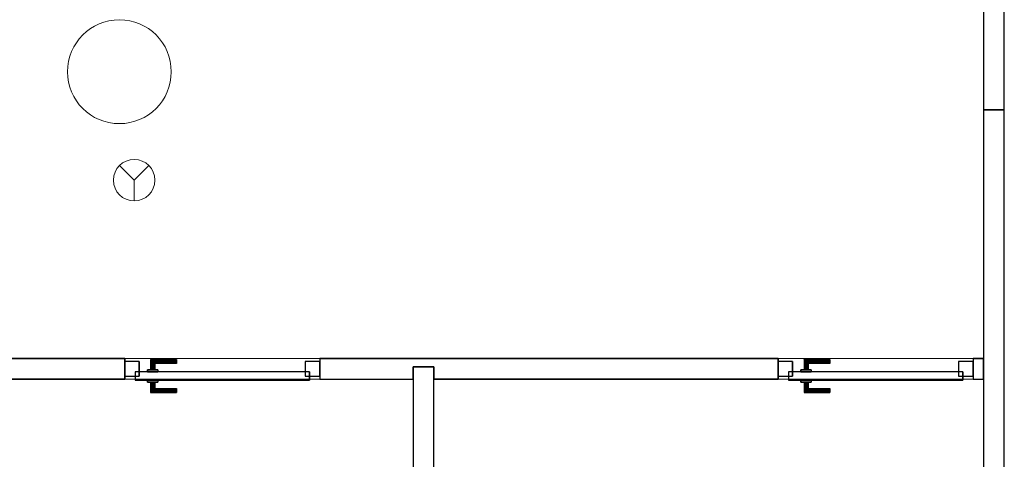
# Model space of a CAD drawing. Header units: metres. Extents: x 397.7 to 427.5, y 12.7 to 28.4.
# Tile 16 of 124: x 410.3 to 415, y 15.9 to 18. Entities that reach past the tile are written whole.
import ezdxf

# ---------------------------------------------------------------- set-up
doc = ezdxf.new("R2010")
doc.units = ezdxf.units.M
doc.layers.add('01_CARPINTERIA', color=5, linetype='Continuous', lineweight=25, true_color=0x0000ff)
for name, color, linetype, lineweight in [('A-COLS-____-MCUT', 7, 'Continuous', 18), ('A-COLS-____-OTLN', 7, 'Continuous', 18), ('A-DETL-GENF-OTLN', 7, 'Continuous', 18), ('A-GENM-____-OTLN', 7, 'Continuous', 18), ('A-WALL-____-MCUT', 7, 'Continuous', 25), ('A-WALL-____-OTLN', 7, 'Continuous', 25)]:
    doc.layers.add(name, color=color, linetype=linetype, lineweight=lineweight)

# ---------------------------------------------------------------- blocks, each defined once
blk = doc.blocks.new('Family - LONDR55-XX_ZZ-ARQ-CAA-M3D-Londres55-152830-05_PCI_P2')
at = {"layer": '01_CARPINTERIA', "color": 161, "true_color": 0xaaaaff}
for p, q in [((0.69, 0.1487), (0.69, 0.15)), ((0.69, 0.15), (0.69, 0.1487)), ((0.815, 0.15), (0.69, 0.15)), ((0.69, 0.145), (0.69, 0.1487)), ((0.69, 0.1487), (0.69, 0.145)), ((0.8137, 0.1487), (0.69, 0.1487)), ((0.8137, 0.1487), (0.69, 0.1487)), ((0.69, 0.14), (0.69, 0.145)), ((0.69, 0.145), (0.69, 0.14)), ((0.81, 0.145), (0.69, 0.145)), ((0.81, 0.145), (0.69, 0.145)), ((0.81, 0.145), (0.805, 0.14)), ((0.805, 0.14), (0.81, 0.145)), ((0.8137, 0.1487), (0.81, 0.145)), ((0.81, 0.145), (0.8137, 0.1487)), ((0.81, 0.1), (0.81, 0.145)), ((0.81, 0.1), (0.81, 0.145)), ((0.815, 0.15), (0.8137, 0.1487)), ((0.8137, 0.1487), (0.815, 0.15)), ((0.8137, 0.1), (0.8137, 0.1487)), ((0.8137, 0.1), (0.8137, 0.1487)), ((0.815, 0.1), (0.815, 0.15)), ((0.69, 0.135), (0.69, 0.14)), ((0.69, 0.14), (0.69, 0.135)), ((0.69, 0.14), (0.805, 0.14)), ((0.805, 0.14), (0.69, 0.14)), ((0.69, 0.135), (0.69, 0.1313)), ((0.69, 0.1313), (0.69, 0.135)), ((0.8, 0.135), (0.69, 0.135)), ((0.8, 0.135), (0.69, 0.135)), ((0.69, 0.1313), (0.69, 0.13)), ((0.69, 0.13), (0.69, 0.1313)), ((0.7963, 0.1313), (0.69, 0.1313)), ((0.7963, 0.1313), (0.69, 0.1313)), ((0.795, 0.13), (0.69, 0.13)), ((0.83, 0.1), (0.78, 0.1)), ((0.78, 0.1), (0.83, 0.1)), ((0.78, 0.09), (0.78, 0.1)), ((0.78, 0.09), (0.78, 0.1)), ((0.795, 0.13), (0.7963, 0.1313)), ((0.7963, 0.1313), (0.795, 0.13)), ((0.795, 0.1), (0.795, 0.13)), ((0.7963, 0.1), (0.795, 0.1)), ((0.795, 0.1), (0.7963, 0.1)), ((0.7963, 0.1313), (0.8, 0.135)), ((0.8, 0.135), (0.7963, 0.1313)), ((0.7963, 0.1), (0.7963, 0.1313)), ((0.7963, 0.1), (0.7963, 0.1313)), ((0.8, 0.1), (0.7963, 0.1)), ((0.7963, 0.1), (0.8, 0.1)), ((0.8, 0.135), (0.805, 0.14)), ((0.805, 0.14), (0.8, 0.135)), ((0.8, 0.1), (0.8, 0.135)), ((0.8, 0.1), (0.8, 0.135)), ((0.805, 0.1), (0.8, 0.1)), ((0.8, 0.1), (0.805, 0.1)), ((0.805, 0.14), (0.805, 0.1)), ((0.805, 0.1), (0.805, 0.14)), ((0.81, 0.1), (0.805, 0.1)), ((0.805, 0.1), (0.81, 0.1)), ((0.81, 0.1), (0.8137, 0.1)), ((0.8137, 0.1), (0.81, 0.1)), ((0.8137, 0.1), (0.815, 0.1)), ((0.815, 0.1), (0.8137, 0.1)), ((0.83, 0.09), (0.83, 0.1)), ((0.83, 0.1), (0.83, 0.09)), ((0.07, 0.07), (0, 0.07)), ((0, 0.07), (0, 0)), ((0.07, 0.07), (0, 0.07)), ((0, 0), (0, 0.07)), ((0.89, 0.09), (0.05, 0.09)), ((0.05, 0.09), (0.05, 0.05)), ((0.89, 0.09), (0.05, 0.09)), ((0.05, 0.05), (0.05, 0.09)), ((0.05, 0.05), (0.89, 0.05)), ((0.05, 0.05), (0.89, 0.05)), ((0.07, 0), (0.07, 0.07)), ((0.07, 0), (0.07, 0.07)), ((0.83, 0.09), (0.78, 0.09)), ((0.78, 0.09), (0.83, 0.09)), ((0.78, 0.05), (0.83, 0.05)), ((0.83, 0.05), (0.78, 0.05)), ((0.78, 0.04), (0.78, 0.05)), ((0.78, 0.04), (0.78, 0.05)), ((0.83, 0.04), (0.83, 0.05)), ((0.83, 0.05), (0.83, 0.04)), ((0.94, 0.07), (0.87, 0.07)), ((0.87, 0.07), (0.87, 0)), ((0.94, 0.07), (0.87, 0.07)), ((0.87, 0), (0.87, 0.07)), ((0.89, 0.05), (0.89, 0.09)), ((0.89, 0.05), (0.89, 0.09)), ((0.94, 0), (0.94, 0.07)), ((0.94, 0), (0.94, 0.07)), ((0, 0), (0.07, 0)), ((0, 0), (0.07, 0)), ((0.69, 0.0087), (0.69, 0.01)), ((0.69, 0.01), (0.69, 0.0087)), ((0.69, 0.01), (0.795, 0.01)), ((0.69, 0.005), (0.69, 0.0087)), ((0.69, 0.0087), (0.69, 0.005)), ((0.69, 0.0087), (0.7963, 0.0087)), ((0.69, 0.0087), (0.7963, 0.0087)), ((0.69, 0), (0.69, 0.005)), ((0.69, 0.005), (0.69, 0)), ((0.69, 0.005), (0.8, 0.005)), ((0.69, 0.005), (0.8, 0.005)), ((0.69, -0.005), (0.69, 0)), ((0.69, 0), (0.69, -0.005)), ((0.805, 0), (0.69, 0)), ((0.69, 0), (0.805, 0)), ((0.78, 0.04), (0.83, 0.04)), ((0.83, 0.04), (0.78, 0.04)), ((0.7963, 0.04), (0.795, 0.04)), ((0.795, 0.04), (0.7963, 0.04)), ((0.795, 0.01), (0.795, 0.04)), ((0.7963, 0.0087), (0.795, 0.01)), ((0.795, 0.01), (0.7963, 0.0087)), ((0.8, 0.04), (0.7963, 0.04)), ((0.7963, 0.04), (0.8, 0.04)), ((0.7963, 0.0087), (0.7963, 0.04)), ((0.7963, 0.0087), (0.7963, 0.04)), ((0.8, 0.005), (0.7963, 0.0087)), ((0.7963, 0.0087), (0.8, 0.005)), ((0.8, 0.04), (0.805, 0.04)), ((0.805, 0.04), (0.8, 0.04)), ((0.8, 0.005), (0.8, 0.04)), ((0.8, 0.005), (0.8, 0.04)), ((0.805, 0), (0.8, 0.005)), ((0.8, 0.005), (0.805, 0)), ((0.805, 0.04), (0.81, 0.04)), ((0.81, 0.04), (0.805, 0.04)), ((0.805, 0.04), (0.805, 0)), ((0.805, 0), (0.805, 0.04)), ((0.805, 0), (0.81, -0.005)), ((0.81, 0.04), (0.8137, 0.04)), ((0.8137, 0.04), (0.81, 0.04)), ((0.81, -0.005), (0.81, 0.04)), ((0.81, -0.005), (0.81, 0.04)), ((0.8137, 0.04), (0.815, 0.04)), ((0.815, 0.04), (0.8137, 0.04)), ((0.8137, -0.0087), (0.8137, 0.04)), ((0.8137, -0.0087), (0.8137, 0.04)), ((0.815, -0.01), (0.815, 0.04)), ((0.87, 0), (0.94, 0)), ((0.87, 0), (0.94, 0)), ((0.69, -0.005), (0.69, -0.0087)), ((0.69, -0.0087), (0.69, -0.005)), ((0.69, -0.005), (0.81, -0.005)), ((0.69, -0.005), (0.81, -0.005)), ((0.69, -0.0087), (0.69, -0.01)), ((0.69, -0.01), (0.69, -0.0087)), ((0.69, -0.0087), (0.8137, -0.0087)), ((0.69, -0.0087), (0.8137, -0.0087)), ((0.69, -0.01), (0.815, -0.01)), ((0.81, -0.005), (0.805, 0)), ((0.81, -0.005), (0.8137, -0.0087)), ((0.8137, -0.0087), (0.81, -0.005)), ((0.8137, -0.0087), (0.815, -0.01)), ((0.815, -0.01), (0.8137, -0.0087))]:
    blk.add_line(p, q, dxfattribs=at)
blk = doc.blocks.new('Family - Porta P2-152831-05_PCI_P2')
blk.add_blockref('Family - LONDR55-XX_ZZ-ARQ-CAA-M3D-Londres55-152830-05_PCI_P2', (0, 0))
blk = doc.blocks.new('Family - Evans P2-152854-05_PCI_P2')
at = {"layer": 'A-WALL-____-MCUT', "color": 253, "true_color": 0xaaaaaa}
for p, q in [((4.4949, 0.1), (0, 0.1)), ((0, 0.1), (0, 0)), ((4.4949, 0), (4.4949, 0.1)), ((0, 0), (4.4949, 0))]:
    blk.add_line(p, q, dxfattribs=at)
at = {"layer": 'A-WALL-____-OTLN', "color": 253, "true_color": 0xaaaaaa}
for p, q in [((4.4949, 0.1), (0, 0.1)), ((0, 0.1), (0, 0)), ((4.4949, 0), (4.4949, 0.1)), ((0, 0), (4.4949, 0))]:
    blk.add_line(p, q, dxfattribs=at)
at = {"layer": 'A-WALL-____-OTLN', "color": 253, "lineweight": 18, "true_color": 0xaaaaaa}
blk.add_line((0, 0), (4.4949, 0), dxfattribs=at)
blk = doc.blocks.new('Family - Mampara P2-152874-05_PCI_P2')
at = {"layer": 'A-WALL-____-MCUT', "color": 253, "true_color": 0xaaaaaa}
for p, q in [((0.05, 0.1), (0, 0.1)), ((0, 0.1), (0, 0)), ((0.05, 0), (0.05, 0.1)), ((2.6478, 0.1), (0.99, 0.1)), ((0.99, 0.1), (0.99, 0)), ((2.6478, 0.04), (2.6478, 0.1)), ((3.1978, 0.1), (2.7478, 0.1)), ((2.7478, 0.1), (2.7478, 0.04)), ((3.1978, 0), (3.1978, 0.1)), ((6.3478, 0.1), (4.1378, 0.1)), ((4.1378, 0.1), (4.1378, 0)), ((0, 0), (0.05, 0)), ((0.99, 0), (3.1978, 0)), ((2.7478, 0.04), (2.6478, 0.04)), ((4.1378, 0), (8.3078, 0))]:
    blk.add_line(p, q, dxfattribs=at)
at = {"layer": 'A-WALL-____-OTLN', "color": 253, "true_color": 0xaaaaaa}
for p, q in [((0.05, 0.1), (0, 0.1)), ((0, 0), (0, 0.1)), ((0.05, 0), (0.05, 0.1)), ((0.99, 0), (0.99, 0.1)), ((0.99, 0.1), (2.6478, 0.1)), ((2.6478, 0.1), (2.6478, 0.04)), ((3.1978, 0.1), (2.7478, 0.1)), ((2.7478, 0.04), (2.7478, 0.1)), ((3.1978, 0), (3.1978, 0.1)), ((4.1378, 0), (4.1378, 0.1)), ((4.1378, 0.1), (6.3478, 0.1)), ((0.05, 0), (0, 0)), ((3.1978, 0), (0.99, 0)), ((2.6478, 0.04), (2.7478, 0.04)), ((8.3078, 0), (4.1378, 0))]:
    blk.add_line(p, q, dxfattribs=at)
at = {"layer": 'A-WALL-____-OTLN', "color": 253, "lineweight": 18, "true_color": 0xaaaaaa}
blk.add_line((0, 0), (9.2978, 0), dxfattribs=at)
blk = doc.blocks.new('Family - Vano puerta-152878-05_PCI_P2')
at = {"layer": 'A-GENM-____-OTLN', "color": 253, "true_color": 0xaaaaaa}
for p, q in [((414.8471, 16.4186), (413.9071, 16.4186)), ((413.9071, 16.4186), (413.9071, 16.3186)), ((413.9071, 16.4186), (414.8471, 16.4186)), ((413.9071, 16.3186), (413.9071, 16.4186)), ((414.8471, 16.3186), (414.8471, 16.4186)), ((414.8471, 16.3186), (414.8471, 16.4186)), ((413.9071, 16.3186), (414.8471, 16.3186)), ((414.8471, 16.3186), (413.9071, 16.3186))]:
    blk.add_line(p, q, dxfattribs=at)
blk = doc.blocks.new('Family - Vano puerta-152880-05_PCI_P2')
at = {"layer": 'A-GENM-____-OTLN', "color": 253, "true_color": 0xaaaaaa}
for p, q in [((411.6993, 16.4186), (410.7593, 16.4186)), ((410.7593, 16.4186), (410.7593, 16.3186)), ((410.7593, 16.4186), (411.6993, 16.4186)), ((410.7593, 16.3186), (410.7593, 16.4186)), ((411.6993, 16.3186), (411.6993, 16.4186)), ((411.6993, 16.3186), (411.6993, 16.4186)), ((410.7593, 16.3186), (411.6993, 16.3186)), ((411.6993, 16.3186), (410.7593, 16.3186))]:
    blk.add_line(p, q, dxfattribs=at)
blk = doc.blocks.new('Family - LONDR55-XX_ZZ-ARQ-CAA-M3D-Londres55-152980-05_PCI_P2')
at = {"layer": '01_CARPINTERIA', "color": 161, "true_color": 0xaaaaff}
for p, q in [((0.69, 0.1487), (0.69, 0.15)), ((0.69, 0.15), (0.69, 0.1487)), ((0.815, 0.15), (0.69, 0.15)), ((0.69, 0.145), (0.69, 0.1487)), ((0.69, 0.1487), (0.69, 0.145)), ((0.8137, 0.1487), (0.69, 0.1487)), ((0.8137, 0.1487), (0.69, 0.1487)), ((0.69, 0.14), (0.69, 0.145)), ((0.69, 0.145), (0.69, 0.14)), ((0.81, 0.145), (0.69, 0.145)), ((0.81, 0.145), (0.69, 0.145)), ((0.81, 0.145), (0.805, 0.14)), ((0.805, 0.14), (0.81, 0.145)), ((0.8137, 0.1487), (0.81, 0.145)), ((0.81, 0.145), (0.8137, 0.1487)), ((0.81, 0.1), (0.81, 0.145)), ((0.81, 0.1), (0.81, 0.145)), ((0.815, 0.15), (0.8137, 0.1487)), ((0.8137, 0.1487), (0.815, 0.15)), ((0.8137, 0.1), (0.8137, 0.1487)), ((0.8137, 0.1), (0.8137, 0.1487)), ((0.815, 0.1), (0.815, 0.15)), ((0.69, 0.135), (0.69, 0.14)), ((0.69, 0.14), (0.69, 0.135)), ((0.69, 0.14), (0.805, 0.14)), ((0.805, 0.14), (0.69, 0.14)), ((0.69, 0.135), (0.69, 0.1313)), ((0.69, 0.1313), (0.69, 0.135)), ((0.8, 0.135), (0.69, 0.135)), ((0.8, 0.135), (0.69, 0.135)), ((0.69, 0.1313), (0.69, 0.13)), ((0.69, 0.13), (0.69, 0.1313)), ((0.7963, 0.1313), (0.69, 0.1313)), ((0.7963, 0.1313), (0.69, 0.1313)), ((0.795, 0.13), (0.69, 0.13)), ((0.83, 0.1), (0.78, 0.1)), ((0.78, 0.1), (0.83, 0.1)), ((0.78, 0.09), (0.78, 0.1)), ((0.78, 0.09), (0.78, 0.1)), ((0.795, 0.13), (0.7963, 0.1313)), ((0.7963, 0.1313), (0.795, 0.13)), ((0.795, 0.1), (0.795, 0.13)), ((0.7963, 0.1), (0.795, 0.1)), ((0.795, 0.1), (0.7963, 0.1)), ((0.7963, 0.1313), (0.8, 0.135)), ((0.8, 0.135), (0.7963, 0.1313)), ((0.7963, 0.1), (0.7963, 0.1313)), ((0.7963, 0.1), (0.7963, 0.1313)), ((0.8, 0.1), (0.7963, 0.1)), ((0.7963, 0.1), (0.8, 0.1)), ((0.8, 0.135), (0.805, 0.14)), ((0.805, 0.14), (0.8, 0.135)), ((0.8, 0.1), (0.8, 0.135)), ((0.8, 0.1), (0.8, 0.135)), ((0.805, 0.1), (0.8, 0.1)), ((0.8, 0.1), (0.805, 0.1)), ((0.805, 0.14), (0.805, 0.1)), ((0.805, 0.1), (0.805, 0.14)), ((0.81, 0.1), (0.805, 0.1)), ((0.805, 0.1), (0.81, 0.1)), ((0.81, 0.1), (0.8137, 0.1)), ((0.8137, 0.1), (0.81, 0.1)), ((0.8137, 0.1), (0.815, 0.1)), ((0.815, 0.1), (0.8137, 0.1)), ((0.83, 0.09), (0.83, 0.1)), ((0.83, 0.1), (0.83, 0.09)), ((0.07, 0.07), (0, 0.07)), ((0, 0.07), (0, 0)), ((0.07, 0.07), (0, 0.07)), ((0, 0), (0, 0.07)), ((0.89, 0.09), (0.05, 0.09)), ((0.05, 0.09), (0.05, 0.05)), ((0.89, 0.09), (0.05, 0.09)), ((0.05, 0.05), (0.05, 0.09)), ((0.05, 0.05), (0.89, 0.05)), ((0.05, 0.05), (0.89, 0.05)), ((0.07, 0), (0.07, 0.07)), ((0.07, 0), (0.07, 0.07)), ((0.83, 0.09), (0.78, 0.09)), ((0.78, 0.09), (0.83, 0.09)), ((0.78, 0.05), (0.83, 0.05)), ((0.83, 0.05), (0.78, 0.05)), ((0.78, 0.04), (0.78, 0.05)), ((0.78, 0.04), (0.78, 0.05)), ((0.83, 0.04), (0.83, 0.05)), ((0.83, 0.05), (0.83, 0.04)), ((0.94, 0.07), (0.87, 0.07)), ((0.87, 0.07), (0.87, 0)), ((0.94, 0.07), (0.87, 0.07)), ((0.87, 0), (0.87, 0.07)), ((0.89, 0.05), (0.89, 0.09)), ((0.89, 0.05), (0.89, 0.09)), ((0.94, 0), (0.94, 0.07)), ((0.94, 0), (0.94, 0.07)), ((0, 0), (0.07, 0)), ((0, 0), (0.07, 0)), ((0.69, 0.0087), (0.69, 0.01)), ((0.69, 0.01), (0.69, 0.0087)), ((0.69, 0.01), (0.795, 0.01)), ((0.69, 0.005), (0.69, 0.0087)), ((0.69, 0.0087), (0.69, 0.005)), ((0.69, 0.0087), (0.7963, 0.0087)), ((0.69, 0.0087), (0.7963, 0.0087)), ((0.69, 0), (0.69, 0.005)), ((0.69, 0.005), (0.69, 0)), ((0.69, 0.005), (0.8, 0.005)), ((0.69, 0.005), (0.8, 0.005)), ((0.69, -0.005), (0.69, 0)), ((0.69, 0), (0.69, -0.005)), ((0.805, 0), (0.69, 0)), ((0.69, 0), (0.805, 0)), ((0.78, 0.04), (0.83, 0.04)), ((0.83, 0.04), (0.78, 0.04)), ((0.7963, 0.04), (0.795, 0.04)), ((0.795, 0.04), (0.7963, 0.04)), ((0.795, 0.01), (0.795, 0.04)), ((0.7963, 0.0087), (0.795, 0.01)), ((0.795, 0.01), (0.7963, 0.0087)), ((0.8, 0.04), (0.7963, 0.04)), ((0.7963, 0.04), (0.8, 0.04)), ((0.7963, 0.0087), (0.7963, 0.04)), ((0.7963, 0.0087), (0.7963, 0.04)), ((0.8, 0.005), (0.7963, 0.0087)), ((0.7963, 0.0087), (0.8, 0.005)), ((0.8, 0.04), (0.805, 0.04)), ((0.805, 0.04), (0.8, 0.04)), ((0.8, 0.005), (0.8, 0.04)), ((0.8, 0.005), (0.8, 0.04)), ((0.805, 0), (0.8, 0.005)), ((0.8, 0.005), (0.805, 0)), ((0.805, 0.04), (0.81, 0.04)), ((0.81, 0.04), (0.805, 0.04)), ((0.805, 0.04), (0.805, 0)), ((0.805, 0), (0.805, 0.04)), ((0.805, 0), (0.81, -0.005)), ((0.81, 0.04), (0.8137, 0.04)), ((0.8137, 0.04), (0.81, 0.04)), ((0.81, -0.005), (0.81, 0.04)), ((0.81, -0.005), (0.81, 0.04)), ((0.8137, 0.04), (0.815, 0.04)), ((0.815, 0.04), (0.8137, 0.04)), ((0.8137, -0.0087), (0.8137, 0.04)), ((0.8137, -0.0087), (0.8137, 0.04)), ((0.815, -0.01), (0.815, 0.04)), ((0.87, 0), (0.94, 0)), ((0.87, 0), (0.94, 0)), ((0.69, -0.005), (0.69, -0.0087)), ((0.69, -0.0087), (0.69, -0.005)), ((0.69, -0.005), (0.81, -0.005)), ((0.69, -0.005), (0.81, -0.005)), ((0.69, -0.0087), (0.69, -0.01)), ((0.69, -0.01), (0.69, -0.0087)), ((0.69, -0.0087), (0.8137, -0.0087)), ((0.69, -0.0087), (0.8137, -0.0087)), ((0.69, -0.01), (0.815, -0.01)), ((0.81, -0.005), (0.805, 0)), ((0.81, -0.005), (0.8137, -0.0087)), ((0.8137, -0.0087), (0.81, -0.005)), ((0.8137, -0.0087), (0.815, -0.01)), ((0.815, -0.01), (0.8137, -0.0087))]:
    blk.add_line(p, q, dxfattribs=at)
blk = doc.blocks.new('Family - Porta P2-152981-05_PCI_P2')
blk.add_blockref('Family - LONDR55-XX_ZZ-ARQ-CAA-M3D-Londres55-152980-05_PCI_P2', (0, 0))
blk = doc.blocks.new('Family - Mampara P2-153196-05_PCI_P2')
at = {"layer": 'A-WALL-____-MCUT', "color": 253, "true_color": 0xaaaaaa}
for p, q in [((0.5, 0.1), (0, 0.1)), ((0, 0.1), (0, 0)), ((0.5, 0), (0.5, 0.1)), ((0, 0), (0.5, 0))]:
    blk.add_line(p, q, dxfattribs=at)
at = {"layer": 'A-WALL-____-OTLN', "color": 253, "true_color": 0xaaaaaa}
for p, q in [((0.5, 0.1), (0, 0.1)), ((0, 0.1), (0, 0)), ((0.5, 0), (0.5, 0.1)), ((0, 0), (0.5, 0))]:
    blk.add_line(p, q, dxfattribs=at)
at = {"layer": 'A-WALL-____-OTLN', "color": 253, "lineweight": 18, "true_color": 0xaaaaaa}
blk.add_line((0, 0), (0.5, 0), dxfattribs=at)
blk = doc.blocks.new('Family - Pilar P2-153225-05_PCI_P2')
at = {"layer": 'A-COLS-____-MCUT', "color": 253, "true_color": 0xaaaaaa}
for start, end in [(360, 180), (180, 360)]:
    blk.add_arc((0.25, 0.25), 0.25, start, end, dxfattribs=at)
at = {"layer": 'A-COLS-____-OTLN', "color": 253, "true_color": 0xaaaaaa}
for start, end in [(360, 180), (180, 360)]:
    blk.add_arc((0.25, 0.25), 0.25, start, end, dxfattribs=at)
blk = doc.blocks.new('Family - Mampara P2-153261-05_PCI_P2')
at = {"layer": 'A-WALL-____-MCUT', "color": 253, "true_color": 0xaaaaaa}
for p, q in [((0.56, 0.1), (0, 0.1)), ((0, 0.1), (0, 0)), ((0.56, 0), (0.56, 0.1)), ((0, 0), (0.56, 0))]:
    blk.add_line(p, q, dxfattribs=at)
at = {"layer": 'A-WALL-____-OTLN', "color": 253, "true_color": 0xaaaaaa}
for p, q in [((0.56, 0.1), (0, 0.1)), ((0, 0.1), (0, 0)), ((0.56, 0), (0.56, 0.1)), ((0, 0), (0.56, 0))]:
    blk.add_line(p, q, dxfattribs=at)
at = {"layer": 'A-WALL-____-OTLN', "color": 253, "lineweight": 18, "true_color": 0xaaaaaa}
blk.add_line((0, 0), (0.56, 0), dxfattribs=at)
blk = doc.blocks.new('LONDR55-XX_ZZ-ARQ-CAA-M3D-Londres55_ifc-1-05_PCI_P2')
at = {"layer": '01_CARPINTERIA', "color": 253, "lineweight": 18, "true_color": 0xaaaaaa, "rotation": 180}
for name, p in [('Family - Porta P2-152981-05_PCI_P2', (411.6993, 16.4036)), ('Family - Porta P2-152831-05_PCI_P2', (414.8471, 16.4036))]:
    blk.add_blockref(name, p, dxfattribs=at)
at = {"layer": 'A-COLS-____-OTLN', "color": 253, "lineweight": 18, "true_color": 0xaaaaaa}
blk.add_blockref('Family - Pilar P2-153225-05_PCI_P2', (410.4837, 17.5495), dxfattribs=at)
at = {"layer": 'A-GENM-____-OTLN', "color": 253, "lineweight": 18, "true_color": 0xaaaaaa}
for name in ['Family - Vano puerta-152880-05_PCI_P2', 'Family - Vano puerta-152878-05_PCI_P2']:
    blk.add_blockref(name, (0, 0), dxfattribs=at)
at = {"layer": 'A-WALL-____-OTLN', "color": 253, "lineweight": 18, "true_color": 0xaaaaaa}
for name, p, rotation in [('Family - Mampara P2-153196-05_PCI_P2', (414.8971, 18.1155), 270), ('Family - Evans P2-152854-05_PCI_P2', (414.9971, 13.1206), 89.99999999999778), ('Family - Mampara P2-152874-05_PCI_P2', (414.8971, 16.4186), 180), ('Family - Mampara P2-153261-05_PCI_P2', (412.2493, 15.8186), 90)]:
    blk.add_blockref(name, p, dxfattribs=dict(at, rotation=rotation))
blk = doc.blocks.new('ZYR_12_01_08 Detectors - 01 Detector Òptic-539619-05_PCI_P2')
at = {"layer": 'A-DETL-GENF-OTLN', "color": 1, "true_color": 0xff0000}
for q in [(-0.0707, 0.0707), (0.0707, 0.0707), (0, -0.1)]:
    blk.add_line((0, 0), q, dxfattribs=at)
blk.add_circle((0, 0), 0.1, dxfattribs=at)

msp = doc.modelspace()

# ---------------------------------------------------------------- block references
at = {"lineweight": 5}
msp.add_blockref('LONDR55-XX_ZZ-ARQ-CAA-M3D-Londres55_ifc-1-05_PCI_P2', (0, 0), dxfattribs=at)
at = {"layer": 'A-DETL-GENF-OTLN', "color": 1, "true_color": 0xff0000}
msp.add_blockref('ZYR_12_01_08 Detectors - 01 Detector Òptic-539619-05_PCI_P2', (410.8051, 17.2771), dxfattribs=at)

doc.saveas('drawing.dxf')
